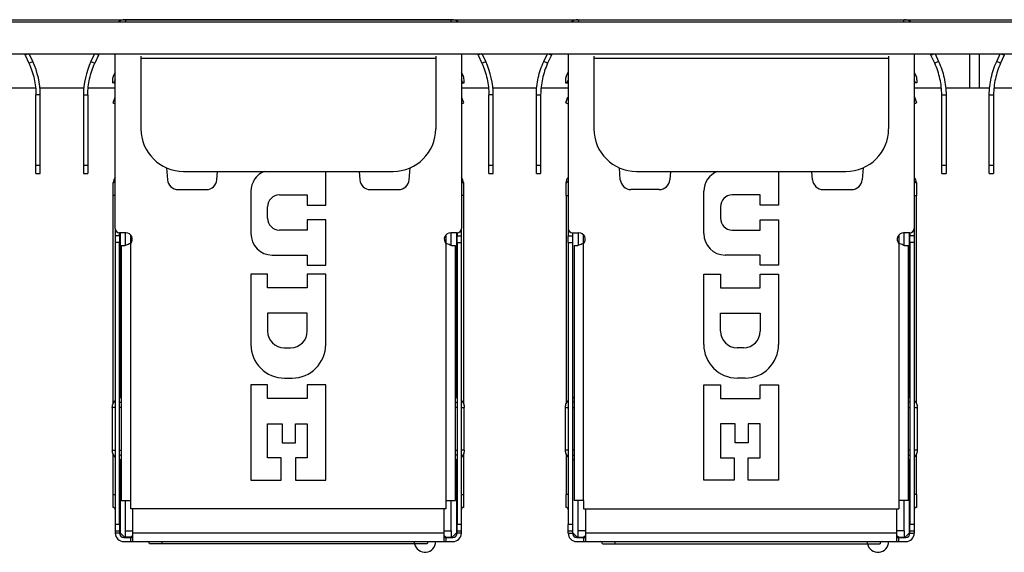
# Model space of a CAD drawing. Header units: millimetres. Extents: x 0 to 3905, y -1166 to 1110.
# Tile 41 of 155: x 1694 to 1741, y -517 to -492. Entities that reach past the tile are written whole.
import ezdxf

# ---------------------------------------------------------------- set-up
doc = ezdxf.new("R2010")
doc.units = ezdxf.units.MM
doc.header["$LTSCALE"] = 65.395
for name, color, linetype in [('4451_DXF_CONTINUOUS_LINE', 7, 'CONTINUOUS'), ('DE-11-055623DXF_CONTINUOUS_LINE', 7, 'CONTINUOUS'), ('DE-13-001392DXF_CONTINUOUS_LINE', 7, 'CONTINUOUS'), ('PCB-MV-23383DXF_CONTINUOUS_LINE', 7, 'CONTINUOUS'), ('RH2-P110_RH2DXF_CONTINUOUS_LINE', 7, 'CONTINUOUS'), ('RH2-S120_3_2DXF_CONTINUOUS_LINE', 7, 'CONTINUOUS'), ('RH2-S120__DXF_CONTINUOUS_LINE', 7, 'CONTINUOUS'), ('RH2-ZZ-0006_DXF_CONTINUOUS_LINE', 7, 'CONTINUOUS'), ('RH2-ZZ-0022_DXF_CONTINUOUS_LINE', 7, 'CONTINUOUS'), ('RUH-S110__W_DXF_CONTINUOUS_LINE', 7, 'CONTINUOUS'), ('RUH-S110_RH2DXF_CONTINUOUS_LINE', 7, 'CONTINUOUS'), ('SUBMODEL_DXF_CONTINUOUS_LINE', 7, 'CONTINUOUS')]:
    doc.layers.add(name, color=color, linetype=linetype)

msp = doc.modelspace()

# ---------------------------------------------------------------- linework, layer by layer
at = {"layer": '4451_DXF_CONTINUOUS_LINE'}
msp.add_arc((1734.588, -516.831), 0.5, 191.5387, 0, dxfattribs=at)
at = {"layer": 'DE-11-055623DXF_CONTINUOUS_LINE'}
for p, q in [((1630.979, -492.511), (1841.801, -492.511)), ((1630.979, -494.011), (1841.801, -494.011)), ((1700.089, -494.121), (1700.089, -494.211)), ((1700.089, -494.211), (1700.089, -497.511)), ((1700.089, -494.211), (1713.889, -494.211)), ((1713.889, -494.121), (1713.889, -494.211)), ((1713.889, -494.211), (1713.889, -497.511)), ((1721.289, -494.121), (1721.289, -494.211)), ((1721.289, -494.211), (1721.289, -497.511)), ((1721.289, -494.211), (1735.089, -494.211)), ((1735.089, -494.121), (1735.089, -494.211)), ((1735.089, -494.211), (1735.089, -497.511)), ((1702.089, -499.511), (1711.889, -499.511)), ((1723.289, -499.511), (1733.089, -499.511))]:
    msp.add_line(p, q, dxfattribs=at)
for centre, start, end in [((1702.089, -497.511), 180, 270), ((1711.889, -497.511), 270, 0), ((1723.289, -497.511), 180, 270), ((1733.089, -497.511), 270, 0)]:
    msp.add_arc(centre, 2, start, end, dxfattribs=at)
at = {"layer": 'DE-13-001392DXF_CONTINUOUS_LINE'}
for p, q in [((1693.438, -492.411), (1699.338, -492.411)), ((1714.638, -492.411), (1720.538, -492.411)), ((1735.838, -492.411), (1741.738, -492.411)), ((1738.887, -495.611), (1738.887, -494.011)), ((1739.345, -495.611), (1739.345, -494.011))]:
    msp.add_line(p, q, dxfattribs=at)
at = {"layer": 'PCB-MV-23383DXF_CONTINUOUS_LINE'}
for p, q in [((1695.16, -495.611), (1693.888, -495.611)), ((1697.415, -495.611), (1695.361, -495.611)), ((1698.888, -495.611), (1697.616, -495.611)), ((1716.36, -495.611), (1715.088, -495.611)), ((1718.615, -495.611), (1716.561, -495.611)), ((1720.088, -495.611), (1718.816, -495.611)), ((1737.56, -495.611), (1736.288, -495.611)), ((1739.815, -495.611), (1737.761, -495.611)), ((1741.288, -495.611), (1740.016, -495.611))]:
    msp.add_line(p, q, dxfattribs=at)
at = {"layer": 'RH2-P110_RH2DXF_CONTINUOUS_LINE'}
for p, q in [((1699.113, -502.381), (1699.113, -510.11)), ((1699.363, -502.972), (1699.363, -502.381)), ((1699.613, -502.879), (1699.613, -502.483)), ((1714.363, -502.483), (1714.363, -502.879)), ((1714.613, -502.972), (1714.613, -502.381)), ((1714.863, -502.381), (1714.863, -510.11)), ((1720.313, -510.11), (1720.313, -502.381)), ((1720.563, -502.381), (1720.563, -502.972)), ((1720.813, -502.879), (1720.813, -502.482)), ((1735.563, -502.482), (1735.563, -502.879)), ((1735.813, -502.972), (1735.813, -502.381)), ((1736.063, -510.11), (1736.063, -502.381)), ((1699.113, -513.311), (1699.088, -513.311)), ((1699.113, -512.991), (1699.113, -516.426)), ((1714.863, -512.991), (1714.863, -516.426)), ((1714.888, -513.311), (1714.863, -513.311)), ((1720.313, -513.311), (1720.288, -513.311)), ((1720.313, -516.426), (1720.313, -512.991)), ((1736.063, -516.426), (1736.063, -512.991)), ((1736.063, -513.311), (1736.088, -513.311)), ((1699.113, -515.111), (1699.088, -515.111)), ((1699.363, -516.326), (1699.363, -514.901)), ((1714.613, -516.326), (1714.613, -514.901)), ((1714.863, -515.111), (1714.888, -515.111)), ((1720.313, -515.111), (1720.288, -515.111)), ((1720.563, -516.326), (1720.563, -514.901)), ((1735.813, -516.326), (1735.813, -514.901)), ((1736.063, -515.111), (1736.088, -515.111)), ((1699.313, -516.626), (1699.113, -516.426)), ((1699.363, -516.626), (1699.313, -516.626)), ((1699.363, -516.626), (1699.363, -516.326)), ((1699.363, -516.326), (1699.713, -516.326)), ((1699.713, -516.626), (1699.363, -516.626)), ((1699.713, -516.526), (1699.613, -516.626)), ((1714.263, -516.326), (1714.613, -516.326)), ((1714.363, -516.626), (1714.263, -516.526)), ((1714.263, -516.626), (1714.363, -516.626)), ((1714.363, -516.626), (1714.663, -516.626)), ((1714.613, -516.326), (1714.613, -516.626)), ((1714.663, -516.626), (1714.863, -516.426)), ((1720.313, -516.426), (1720.513, -516.626)), ((1720.513, -516.626), (1720.563, -516.626)), ((1720.563, -516.626), (1720.563, -516.326)), ((1720.913, -516.326), (1720.563, -516.326)), ((1720.563, -516.626), (1720.913, -516.626)), ((1720.813, -516.626), (1720.913, -516.526)), ((1735.813, -516.326), (1735.463, -516.326)), ((1735.463, -516.526), (1735.563, -516.626)), ((1735.463, -516.626), (1735.563, -516.626)), ((1735.563, -516.626), (1735.863, -516.626)), ((1735.813, -516.326), (1735.813, -516.626)), ((1735.863, -516.626), (1736.063, -516.426))]:
    msp.add_line(p, q, dxfattribs=at)
at = {"layer": 'RH2-S120_3_2DXF_CONTINUOUS_LINE'}
for p, q in [((1718.947, -494.368), (1719.114, -494.011)), ((1719.304, -494.077), (1719.128, -494.452)), ((1719.162, -494.011), (1719.304, -494.077)), ((1737.072, -494.077), (1737.214, -494.011)), ((1737.248, -494.452), (1737.072, -494.077)), ((1737.262, -494.011), (1737.429, -494.368)), ((1740.147, -494.368), (1740.314, -494.011)), ((1740.504, -494.077), (1740.328, -494.452)), ((1740.362, -494.011), (1740.504, -494.077)), ((1719.128, -494.452), (1718.947, -494.368)), ((1737.429, -494.368), (1737.248, -494.452)), ((1740.328, -494.452), (1740.147, -494.368)), ((1720.01, -495.019), (1720.088, -494.863)), ((1736.288, -494.863), (1736.366, -495.019)), ((1719.963, -495.218), (1719.963, -495.361)), ((1720.088, -495.229), (1720.023, -495.361)), ((1720.023, -495.361), (1720.088, -495.361)), ((1736.354, -495.361), (1736.288, -495.229)), ((1736.355, -495.361), (1736.288, -495.361)), ((1736.413, -495.218), (1736.413, -495.361)), ((1718.6, -499.232), (1718.6, -495.932)), ((1718.6, -495.932), (1718.8, -495.932)), ((1718.8, -495.932), (1718.8, -499.232)), ((1737.576, -499.232), (1737.576, -495.932)), ((1737.576, -495.932), (1737.776, -495.932)), ((1737.776, -495.932), (1737.776, -499.232)), ((1739.8, -499.232), (1739.8, -495.932)), ((1739.8, -495.932), (1740, -495.932)), ((1740, -495.932), (1740, -499.232)), ((1718.6, -499.614), (1718.6, -499.232)), ((1718.8, -499.232), (1718.6, -499.232)), ((1718.8, -499.232), (1718.8, -499.614)), ((1737.576, -499.614), (1737.576, -499.232)), ((1737.776, -499.232), (1737.576, -499.232)), ((1737.776, -499.232), (1737.776, -499.614)), ((1739.8, -499.614), (1739.8, -499.232)), ((1740, -499.232), (1739.8, -499.232)), ((1740, -499.232), (1740, -499.614)), ((1718.6, -499.614), (1718.8, -499.614)), ((1719.988, -500.631), (1719.988, -500.031)), ((1736.388, -500.031), (1736.388, -500.631)), ((1737.576, -499.614), (1737.776, -499.614)), ((1739.8, -499.614), (1740, -499.614)), ((1719.988, -500.631), (1719.988, -510.37)), ((1719.988, -500.631), (1720.088, -500.631)), ((1736.288, -500.631), (1736.388, -500.631)), ((1736.388, -510.369), (1736.388, -500.631)), ((1720.088, -502.181), (1720.088, -502.531)), ((1736.288, -502.181), (1736.288, -502.531)), ((1720.088, -502.831), (1720.088, -502.531)), ((1720.088, -502.531), (1720.288, -502.531)), ((1720.088, -502.831), (1720.088, -516.031)), ((1720.088, -502.831), (1720.288, -502.831)), ((1720.288, -502.381), (1720.288, -502.531)), ((1720.288, -502.531), (1720.288, -502.831)), ((1720.288, -502.831), (1720.288, -516.031)), ((1736.088, -502.381), (1736.088, -502.531)), ((1736.088, -502.831), (1736.088, -502.531)), ((1736.288, -502.531), (1736.088, -502.531)), ((1736.088, -502.831), (1736.088, -516.031)), ((1736.288, -502.831), (1736.088, -502.831)), ((1736.288, -502.531), (1736.288, -502.831)), ((1736.288, -502.831), (1736.288, -516.031)), ((1719.988, -512.731), (1719.988, -514.631)), ((1736.388, -514.631), (1736.388, -512.731)), ((1719.988, -515.23), (1719.988, -514.631)), ((1720.088, -514.631), (1719.988, -514.631)), ((1736.388, -514.631), (1736.288, -514.631)), ((1736.388, -514.631), (1736.388, -515.23)), ((1720.913, -516.831), (1720.913, -515.301)), ((1735.463, -515.301), (1735.463, -516.831)), ((1720.088, -516.431), (1720.088, -516.031)), ((1720.288, -516.031), (1720.088, -516.031)), ((1720.288, -516.031), (1720.288, -516.431)), ((1736.088, -516.431), (1736.088, -516.031)), ((1736.288, -516.031), (1736.088, -516.031)), ((1736.288, -516.031), (1736.288, -516.431)), ((1720.088, -516.331), (1720.288, -516.331)), ((1720.088, -516.431), (1720.288, -516.431)), ((1720.488, -516.631), (1720.913, -516.631)), ((1720.813, -516.631), (1720.813, -516.831)), ((1735.463, -516.431), (1720.913, -516.431)), ((1735.463, -516.631), (1735.888, -516.631)), ((1735.563, -516.831), (1735.563, -516.631)), ((1736.088, -516.331), (1736.288, -516.331)), ((1736.088, -516.431), (1736.288, -516.431)), ((1720.488, -516.831), (1735.888, -516.831)), ((1721.688, -516.931), (1734.688, -516.931)), ((1722.288, -516.931), (1722.288, -516.831)), ((1734.088, -516.831), (1734.088, -516.931))]:
    msp.add_line(p, q, dxfattribs=at)
for centre, radius, start, end in [((1720.663, -494.711), 1.5, 152.1627, 155), ((1735.713, -494.711), 1.5, 25, 27.8375), ((1720.408, -495.218), 0.445, 153.4351, 180), ((1735.968, -495.218), 0.445, 0, 26.5652), ((1720.398, -500.054), 0.41, 139.6324, 176.765), ((1719.988, -499.931), 0.1, 270, 0), ((1736.388, -499.931), 0.1, 180, 270), ((1735.978, -500.054), 0.41, 3.247, 40.3676), ((1719.988, -515.331), 0.1, 0, 90), ((1736.388, -515.331), 0.1, 90, 180), ((1720.488, -516.431), 0.4, 180, 270), ((1720.488, -516.431), 0.2, 180, 270), ((1735.888, -516.431), 0.4, 270, 0), ((1735.888, -516.431), 0.2, 270, 0), ((1721.588, -516.931), 0.1, 0, 90), ((1734.788, -516.931), 0.1, 90, 180)]:
    msp.add_arc(centre, radius, start, end, dxfattribs=at)
for points, knots in [([(1718.6, -495.932), (1718.601, -495.663), (1718.66, -495.125), (1718.834, -494.611), (1718.947, -494.368)], [0, 0, 0, 0, 0.5, 1, 1, 1, 1]), ([(1719.128, -494.452), (1719.021, -494.683), (1718.857, -495.168), (1718.801, -495.678), (1718.8, -495.932)], [0, 0, 0, 0, 0.5, 1, 1, 1, 1]), ([(1737.576, -495.932), (1737.575, -495.678), (1737.519, -495.168), (1737.355, -494.683), (1737.248, -494.452)], [0, 0, 0, 0, 0.5, 1, 1, 1, 1]), ([(1737.429, -494.368), (1737.542, -494.611), (1737.716, -495.125), (1737.775, -495.663), (1737.776, -495.932)], [0, 0, 0, 0, 0.5, 1, 1, 1, 1]), ([(1739.8, -495.932), (1739.801, -495.663), (1739.86, -495.125), (1740.034, -494.611), (1740.147, -494.368)], [0, 0, 0, 0, 0.5, 1, 1, 1, 1]), ([(1740.328, -494.452), (1740.221, -494.683), (1740.057, -495.168), (1740.001, -495.678), (1740, -495.932)], [0, 0, 0, 0, 0.5, 1, 1, 1, 1]), ([(1719.963, -495.361), (1719.968, -495.36), (1719.988, -495.36), (1720.008, -495.36), (1720.023, -495.36)], [0, 0, 0, 0, 0.235393, 1, 1, 1, 1]), ([(1736.413, -495.361), (1736.409, -495.36), (1736.389, -495.36), (1736.369, -495.36), (1736.354, -495.36)], [0, 0, 0, 0, 0.235394, 1, 1, 1, 1])]:
    msp.add_open_spline(points, degree=3, knots=knots, dxfattribs=at)
at = {"layer": 'RH2-S120__DXF_CONTINUOUS_LINE'}
for p, q in [((1694.814, -494.011), (1694.672, -494.077)), ((1694.672, -494.077), (1694.848, -494.452)), ((1695.029, -494.368), (1694.862, -494.011)), ((1697.914, -494.011), (1697.747, -494.368)), ((1698.104, -494.077), (1697.928, -494.452)), ((1698.104, -494.077), (1697.962, -494.011)), ((1716.014, -494.011), (1715.872, -494.077)), ((1715.872, -494.077), (1716.048, -494.452)), ((1716.229, -494.368), (1716.062, -494.011)), ((1694.848, -494.452), (1695.029, -494.368)), ((1697.747, -494.368), (1697.928, -494.452)), ((1716.048, -494.452), (1716.229, -494.368)), ((1698.888, -494.863), (1698.81, -495.019)), ((1715.166, -495.019), (1715.088, -494.863)), ((1698.763, -495.218), (1698.763, -495.361)), ((1698.888, -495.228), (1698.822, -495.361)), ((1698.822, -495.361), (1698.888, -495.361)), ((1715.155, -495.361), (1715.088, -495.228)), ((1715.088, -495.361), (1715.155, -495.361)), ((1715.155, -495.36), (1715.213, -495.361)), ((1715.213, -495.361), (1715.213, -495.218)), ((1695.176, -499.232), (1695.176, -495.932)), ((1695.376, -495.932), (1695.176, -495.932)), ((1695.376, -499.232), (1695.376, -495.932)), ((1697.4, -495.932), (1697.4, -499.232)), ((1697.4, -495.932), (1697.6, -495.932)), ((1697.6, -495.932), (1697.6, -499.232)), ((1716.376, -499.232), (1716.376, -495.932)), ((1716.576, -495.932), (1716.376, -495.932)), ((1716.576, -499.232), (1716.576, -495.932)), ((1695.176, -499.614), (1695.176, -499.232)), ((1695.376, -499.232), (1695.176, -499.232)), ((1695.376, -499.614), (1695.376, -499.232)), ((1697.4, -499.232), (1697.4, -499.614)), ((1697.6, -499.232), (1697.4, -499.232)), ((1697.6, -499.232), (1697.6, -499.614)), ((1716.376, -499.614), (1716.376, -499.232)), ((1716.576, -499.232), (1716.376, -499.232)), ((1716.576, -499.614), (1716.576, -499.232)), ((1695.176, -499.614), (1695.376, -499.614)), ((1697.4, -499.614), (1697.6, -499.614)), ((1698.788, -500.631), (1698.788, -500.031)), ((1715.188, -500.031), (1715.188, -500.631)), ((1716.376, -499.614), (1716.576, -499.614)), ((1698.788, -510.37), (1698.788, -500.631)), ((1698.888, -500.631), (1698.788, -500.631)), ((1715.188, -500.631), (1715.088, -500.631)), ((1715.188, -500.631), (1715.188, -510.37)), ((1698.888, -502.181), (1698.888, -502.531)), ((1715.088, -502.531), (1715.088, -502.181)), ((1698.888, -502.531), (1698.888, -502.831)), ((1699.088, -502.531), (1698.888, -502.531)), ((1698.888, -502.831), (1698.888, -516.031)), ((1699.088, -502.831), (1698.888, -502.831)), ((1699.088, -502.531), (1699.088, -502.381)), ((1699.088, -502.531), (1699.088, -502.831)), ((1699.088, -516.031), (1699.088, -502.831)), ((1714.888, -502.381), (1714.888, -502.531)), ((1714.888, -502.831), (1714.888, -502.531)), ((1714.888, -502.531), (1715.088, -502.531)), ((1714.888, -502.831), (1714.888, -516.031)), ((1714.888, -502.831), (1715.088, -502.831)), ((1715.088, -502.831), (1715.088, -502.531)), ((1715.088, -516.031), (1715.088, -502.831)), ((1698.788, -514.631), (1698.788, -512.731)), ((1715.188, -512.732), (1715.188, -514.631)), ((1698.788, -515.231), (1698.788, -514.631)), ((1698.788, -514.631), (1698.888, -514.631)), ((1715.088, -514.631), (1715.188, -514.631)), ((1715.188, -514.631), (1715.188, -515.231)), ((1699.713, -516.831), (1699.713, -515.301)), ((1714.263, -515.301), (1714.263, -516.831)), ((1698.888, -516.031), (1698.888, -516.431)), ((1699.088, -516.031), (1698.888, -516.031)), ((1699.088, -516.031), (1699.088, -516.431)), ((1714.888, -516.431), (1714.888, -516.031)), ((1715.088, -516.031), (1714.888, -516.031)), ((1715.088, -516.431), (1715.088, -516.031)), ((1698.888, -516.331), (1699.088, -516.331)), ((1699.088, -516.431), (1698.888, -516.431)), ((1699.288, -516.631), (1699.713, -516.631)), ((1699.613, -516.831), (1699.613, -516.631)), ((1714.263, -516.431), (1699.713, -516.431)), ((1714.263, -516.631), (1714.688, -516.631)), ((1714.363, -516.631), (1714.363, -516.831)), ((1714.888, -516.331), (1715.088, -516.331)), ((1715.088, -516.431), (1714.888, -516.431)), ((1699.288, -516.831), (1714.688, -516.831)), ((1713.488, -516.931), (1700.488, -516.931)), ((1701.088, -516.931), (1701.088, -516.831)), ((1712.888, -516.931), (1712.888, -516.831))]:
    msp.add_line(p, q, dxfattribs=at)
for centre, radius, start, end in [((1693.313, -494.711), 1.5, 25, 27.8374), ((1693.329, -494.703), 1.483, 25.0035, 27.8587), ((1699.463, -494.711), 1.5, 152.1626, 155), ((1699.447, -494.703), 1.483, 152.1411, 154.9963), ((1714.513, -494.711), 1.5, 25, 27.8374), ((1714.529, -494.703), 1.483, 25.0035, 27.8587), ((1691.676, -495.932), 3.7, 0, 25), ((1701.1, -495.932), 3.7, 155, 180), ((1712.876, -495.932), 3.7, 0, 25), ((1699.208, -495.218), 0.445, 153.4351, 180), ((1698.825, -500.563), 5.203, 90.0387, 90.684), ((1714.768, -495.218), 0.445, 0, 26.5652), ((1699.198, -500.054), 0.41, 139.6324, 176.7586), ((1698.788, -499.931), 0.1, 270, 0), ((1715.188, -499.931), 0.1, 180, 270), ((1714.778, -500.054), 0.41, 3.2318, 40.3676), ((1698.788, -515.331), 0.1, 0, 90), ((1715.188, -515.331), 0.1, 90, 180), ((1699.288, -516.431), 0.4, 180, 270), ((1699.288, -516.431), 0.2, 180, 270), ((1714.688, -516.431), 0.4, 270, 0), ((1714.688, -516.431), 0.2, 270, 0), ((1700.388, -516.931), 0.1, 0, 90), ((1713.588, -516.931), 0.1, 135, 180)]:
    msp.add_arc(centre, radius, start, end, dxfattribs=at)
for points in [[(1694.848, -494.452), (1694.955, -494.683), (1695.119, -495.168), (1695.175, -495.678), (1695.176, -495.932)], [(1697.6, -495.932), (1697.601, -495.678), (1697.657, -495.168), (1697.821, -494.683), (1697.928, -494.452)], [(1716.048, -494.452), (1716.155, -494.683), (1716.319, -495.168), (1716.375, -495.678), (1716.376, -495.932)]]:
    msp.add_open_spline(points, degree=3, knots=[0, 0, 0, 0, 0.5, 1, 1, 1, 1], dxfattribs=at)
at = {"layer": 'RH2-ZZ-0006_DXF_CONTINUOUS_LINE'}
msp.add_line((1698.588, -492.411), (1715.388, -492.411), dxfattribs=at)
at = {"layer": 'RH2-ZZ-0022_DXF_CONTINUOUS_LINE'}
msp.add_line((1719.788, -492.411), (1736.588, -492.411), dxfattribs=at)
at = {"layer": 'RUH-S110__W_DXF_CONTINUOUS_LINE'}
for p, q in [((1720.538, -492.411), (1735.838, -492.411)), ((1720.588, -492.511), (1720.588, -492.411)), ((1735.788, -492.411), (1735.788, -492.511)), ((1720.088, -494.011), (1720.088, -502.181)), ((1736.288, -494.011), (1736.288, -502.181)), ((1719.975, -496.307), (1720.061, -496.072)), ((1719.975, -496.307), (1720.088, -496.348)), ((1720.061, -496.072), (1720.076, -496.029)), ((1720.088, -496.082), (1720.061, -496.072)), ((1736.316, -496.072), (1736.288, -496.082)), ((1736.288, -496.348), (1736.401, -496.307)), ((1736.316, -496.072), (1736.3, -496.029)), ((1736.316, -496.072), (1736.401, -496.307)), ((1722.529, -499.898), (1722.487, -499.342)), ((1724.877, -499.511), (1724.848, -499.898)), ((1729.938, -499.511), (1729.938, -501.091)), ((1731.529, -499.898), (1731.5, -499.511)), ((1733.89, -499.342), (1733.848, -499.898)), ((1724.349, -500.361), (1723.028, -500.361)), ((1726.438, -502.421), (1726.438, -500.441)), ((1732.028, -500.361), (1733.349, -500.361)), ((1729.078, -500.611), (1727.768, -500.611)), ((1729.078, -501.091), (1729.078, -500.611)), ((1727.218, -501.161), (1727.218, -501.701)), ((1729.938, -501.091), (1729.078, -501.091)), ((1729.078, -502.251), (1729.078, -501.771)), ((1729.078, -501.771), (1729.938, -501.771)), ((1729.938, -501.771), (1729.938, -503.901)), ((1727.768, -502.251), (1729.078, -502.251)), ((1720.288, -502.381), (1720.588, -502.381)), ((1736.088, -502.381), (1735.788, -502.381)), ((1720.363, -502.981), (1720.363, -514.901)), ((1720.363, -502.981), (1720.544, -502.981)), ((1720.813, -514.901), (1720.813, -502.879)), ((1735.563, -502.879), (1735.563, -514.901)), ((1735.833, -502.981), (1736.013, -502.981)), ((1736.013, -514.901), (1736.013, -502.981)), ((1729.078, -503.421), (1727.438, -503.421)), ((1729.078, -503.901), (1729.078, -503.421)), ((1729.938, -503.901), (1729.078, -503.901)), ((1726.438, -507.611), (1726.438, -504.321)), ((1726.438, -504.321), (1727.218, -504.321)), ((1727.218, -504.321), (1727.218, -504.961)), ((1729.078, -504.961), (1729.078, -504.321)), ((1729.078, -504.321), (1729.938, -504.321)), ((1729.938, -504.321), (1729.938, -507.611)), ((1727.218, -504.961), (1729.078, -504.961)), ((1727.218, -506.981), (1727.218, -506.141)), ((1727.218, -506.141), (1729.078, -506.141)), ((1729.078, -506.141), (1729.078, -506.981)), ((1728.298, -507.761), (1727.998, -507.761)), ((1728.368, -509.181), (1728.008, -509.181)), ((1726.438, -513.961), (1726.438, -509.501)), ((1726.438, -509.501), (1727.218, -509.501)), ((1727.218, -509.501), (1727.218, -510.141)), ((1729.078, -510.141), (1729.078, -509.501)), ((1729.078, -509.501), (1729.938, -509.501)), ((1729.938, -509.501), (1729.938, -513.961)), ((1727.218, -510.141), (1729.078, -510.141)), ((1719.95, -510.551), (1719.95, -512.551)), ((1719.95, -510.551), (1720.088, -510.551)), ((1720.288, -510.551), (1720.363, -510.551)), ((1736.013, -510.551), (1736.088, -510.551)), ((1736.288, -510.551), (1736.427, -510.551)), ((1736.427, -510.551), (1736.427, -512.551)), ((1727.218, -511.321), (1727.218, -512.916)), ((1727.898, -511.321), (1727.218, -511.321)), ((1727.898, -512.201), (1727.898, -511.321)), ((1728.518, -511.321), (1728.518, -512.201)), ((1729.078, -511.321), (1728.518, -511.321)), ((1729.078, -512.916), (1729.078, -511.321)), ((1728.518, -512.201), (1727.898, -512.201)), ((1720.088, -512.551), (1719.95, -512.551)), ((1720.363, -512.551), (1720.288, -512.551)), ((1727.218, -512.916), (1727.858, -512.916)), ((1727.858, -512.916), (1727.858, -513.961)), ((1728.518, -513.961), (1728.518, -512.916)), ((1728.518, -512.916), (1729.078, -512.916)), ((1736.088, -512.551), (1736.013, -512.551)), ((1736.427, -512.551), (1736.288, -512.551)), ((1727.858, -513.961), (1726.438, -513.961)), ((1729.938, -513.961), (1728.518, -513.961)), ((1720.813, -514.901), (1720.363, -514.901)), ((1720.813, -514.901), (1720.813, -515.301)), ((1735.563, -514.901), (1735.563, -515.301)), ((1736.013, -514.901), (1735.563, -514.901)), ((1720.813, -515.301), (1735.563, -515.301))]:
    msp.add_line(p, q, dxfattribs=at)
for centre, radius, start, end in [((1720.538, -492.861), 0.45, 90, 128.8256), ((1735.838, -492.861), 0.45, 51.1745, 90), ((1736.488, -495.961), 0.2, 180, 200), ((1727.438, -500.441), 1, 111.554, 180), ((1723.028, -499.861), 0.5, 184.2857, 270), ((1724.349, -499.861), 0.5, 270, 355.7143), ((1732.028, -499.861), 0.5, 184.2857, 270), ((1733.349, -499.861), 0.5, 270, 355.7143), ((1727.768, -501.161), 0.55, 90, 180), ((1727.768, -501.701), 0.55, 180, 270), ((1720.288, -502.181), 0.2, 180, 270), ((1736.088, -502.181), 0.2, 270, 0), ((1720.588, -502.681), 0.3, 318.5904, 90), ((1727.438, -502.421), 1, 180, 270), ((1735.788, -502.681), 0.3, 90, 221.4096), ((1727.998, -506.981), 0.78, 180, 270), ((1728.298, -506.981), 0.78, 270, 0), ((1728.008, -507.611), 1.57, 180, 270), ((1728.368, -507.611), 1.57, 270, 0), ((1720.406, -510.563), 0.462, 95.2559, 104.7069), ((1735.971, -510.563), 0.462, 75.2731, 84.7433), ((1720.405, -510.592), 0.292, 98.1959, 113.5862), ((1735.972, -510.592), 0.292, 66.3861, 81.8062), ((1720.405, -512.509), 0.292, 246.4157, 261.7991), ((1735.972, -512.509), 0.292, 278.1985, 293.613), ((1720.406, -512.538), 0.462, 255.2863, 264.7426), ((1735.971, -512.538), 0.462, 275.2585, 284.7339)]:
    msp.add_arc(centre, radius, start, end, dxfattribs=at)
for points, knots in [([(1720.813, -502.879), (1720.789, -502.887), (1720.699, -502.919), (1720.608, -502.952), (1720.544, -502.981)], [0, 0, 0, 0, 0.264822, 1, 1, 1, 1]), ([(1735.833, -502.981), (1735.813, -502.972), (1735.724, -502.935), (1735.633, -502.903), (1735.563, -502.879)], [0, 0, 0, 0, 0.229883, 1, 1, 1, 1]), ([(1720.088, -510.227), (1720.045, -510.269), (1719.974, -510.37), (1719.95, -510.491), (1719.95, -510.551)], [0, 0, 0, 0, 0.498753, 1, 1, 1, 1]), ([(1736.289, -510.228), (1736.332, -510.269), (1736.402, -510.37), (1736.427, -510.491), (1736.427, -510.551)], [0, 0, 0, 0, 0.4989, 1, 1, 1, 1]), ([(1719.95, -512.551), (1719.95, -512.611), (1719.974, -512.731), (1720.045, -512.832), (1720.088, -512.874)], [0, 0, 0, 0, 0.501145, 1, 1, 1, 1]), ([(1736.427, -512.551), (1736.427, -512.61), (1736.402, -512.731), (1736.332, -512.832), (1736.289, -512.873)], [0, 0, 0, 0, 0.501063, 1, 1, 1, 1])]:
    msp.add_open_spline(points, degree=3, knots=knots, dxfattribs=at)
at = {"layer": 'RUH-S110_RH2DXF_CONTINUOUS_LINE'}
for p, q in [((1714.638, -492.411), (1699.338, -492.411)), ((1699.388, -492.511), (1699.388, -492.411)), ((1714.588, -492.411), (1714.588, -492.511)), ((1698.888, -502.181), (1698.888, -494.011)), ((1715.088, -494.011), (1715.088, -502.181)), ((1698.861, -496.072), (1698.775, -496.307)), ((1698.775, -496.307), (1698.888, -496.348)), ((1698.861, -496.072), (1698.876, -496.029)), ((1698.888, -496.082), (1698.861, -496.072)), ((1715.116, -496.072), (1715.088, -496.082)), ((1715.088, -496.348), (1715.201, -496.307)), ((1715.1, -496.029), (1715.116, -496.072)), ((1715.201, -496.307), (1715.116, -496.072)), ((1701.287, -499.342), (1701.329, -499.898)), ((1703.648, -499.898), (1703.677, -499.511)), ((1708.738, -501.091), (1708.738, -499.511)), ((1710.3, -499.511), (1710.329, -499.898)), ((1712.648, -499.898), (1712.69, -499.342)), ((1701.828, -500.361), (1703.149, -500.361)), ((1705.238, -500.441), (1705.238, -502.421)), ((1710.828, -500.361), (1712.149, -500.361)), ((1706.568, -500.611), (1707.878, -500.611)), ((1707.878, -500.611), (1707.878, -501.091)), ((1706.018, -501.701), (1706.018, -501.161)), ((1707.878, -501.091), (1708.738, -501.091)), ((1707.878, -501.771), (1707.878, -502.251)), ((1708.738, -501.771), (1707.878, -501.771)), ((1708.738, -503.901), (1708.738, -501.771)), ((1707.878, -502.251), (1706.568, -502.251)), ((1699.388, -502.381), (1699.088, -502.381)), ((1714.888, -502.381), (1714.588, -502.381)), ((1699.163, -502.981), (1699.163, -514.901)), ((1699.163, -502.981), (1699.344, -502.981)), ((1699.613, -514.901), (1699.613, -502.879)), ((1714.363, -502.879), (1714.363, -514.901)), ((1714.633, -502.981), (1714.813, -502.981)), ((1714.813, -514.901), (1714.813, -502.981)), ((1706.238, -503.421), (1707.878, -503.421)), ((1707.878, -503.421), (1707.878, -503.901)), ((1707.878, -503.901), (1708.738, -503.901)), ((1705.238, -504.321), (1705.238, -507.611)), ((1706.018, -504.321), (1705.238, -504.321)), ((1706.018, -504.961), (1706.018, -504.321)), ((1707.878, -504.321), (1707.878, -504.961)), ((1708.738, -504.321), (1707.878, -504.321)), ((1708.738, -507.611), (1708.738, -504.321)), ((1707.878, -504.961), (1706.018, -504.961)), ((1706.018, -506.141), (1706.018, -506.981)), ((1707.878, -506.141), (1706.018, -506.141)), ((1707.878, -506.981), (1707.878, -506.141)), ((1706.798, -507.761), (1707.098, -507.761)), ((1706.808, -509.181), (1707.168, -509.181)), ((1705.238, -509.501), (1705.238, -513.961)), ((1706.018, -509.501), (1705.238, -509.501)), ((1706.018, -510.141), (1706.018, -509.501)), ((1707.878, -509.501), (1707.878, -510.141)), ((1708.738, -509.501), (1707.878, -509.501)), ((1708.738, -513.961), (1708.738, -509.501)), ((1707.878, -510.141), (1706.018, -510.141)), ((1698.75, -510.551), (1698.75, -512.551)), ((1698.888, -510.551), (1698.75, -510.551)), ((1699.163, -510.551), (1699.088, -510.551)), ((1714.888, -510.551), (1714.813, -510.551)), ((1715.088, -510.551), (1715.227, -510.551)), ((1715.227, -512.551), (1715.227, -510.551)), ((1706.018, -512.916), (1706.018, -511.321)), ((1706.018, -511.321), (1706.698, -511.321)), ((1706.698, -511.321), (1706.698, -512.201)), ((1707.318, -512.201), (1707.318, -511.321)), ((1707.318, -511.321), (1707.878, -511.321)), ((1707.878, -511.321), (1707.878, -512.916)), ((1706.698, -512.201), (1707.318, -512.201)), ((1698.75, -512.551), (1698.888, -512.551)), ((1699.088, -512.551), (1699.163, -512.551)), ((1706.658, -512.916), (1706.018, -512.916)), ((1706.658, -513.961), (1706.658, -512.916)), ((1707.318, -512.916), (1707.318, -513.961)), ((1707.878, -512.916), (1707.318, -512.916)), ((1714.813, -512.551), (1714.888, -512.551)), ((1715.227, -512.551), (1715.088, -512.551)), ((1705.238, -513.961), (1706.658, -513.961)), ((1707.318, -513.961), (1708.738, -513.961)), ((1699.163, -514.901), (1699.613, -514.901)), ((1699.613, -515.301), (1699.613, -514.901)), ((1714.363, -514.901), (1714.363, -515.301)), ((1714.363, -514.901), (1714.813, -514.901)), ((1714.363, -515.301), (1699.613, -515.301))]:
    msp.add_line(p, q, dxfattribs=at)
for centre, radius, start, end in [((1699.338, -492.861), 0.45, 90, 128.8334), ((1714.638, -492.861), 0.45, 51.1644, 90), ((1698.688, -495.961), 0.2, 340, 0), ((1706.238, -500.441), 1, 111.4363, 180), ((1701.828, -499.861), 0.5, 184.2965, 270), ((1703.149, -499.861), 0.5, 270, 355.7035), ((1710.828, -499.861), 0.5, 184.2965, 270), ((1712.149, -499.861), 0.5, 270, 355.7035), ((1706.568, -501.161), 0.55, 90, 180), ((1706.568, -501.701), 0.55, 180, 270), ((1699.088, -502.181), 0.2, 180, 270), ((1714.888, -502.181), 0.2, 270, 0), ((1699.388, -502.681), 0.3, 318.5904, 90), ((1706.238, -502.421), 1, 180, 270), ((1714.588, -502.681), 0.3, 90, 221.4096), ((1706.798, -506.981), 0.78, 180, 270), ((1707.098, -506.981), 0.78, 270, 0), ((1706.808, -507.611), 1.57, 180, 270), ((1707.168, -507.611), 1.57, 270, 0), ((1699.205, -510.556), 0.456, 95.298, 104.88), ((1714.771, -510.556), 0.456, 75.1008, 84.7018), ((1699.205, -512.545), 0.456, 255.1178, 264.702), ((1714.771, -512.545), 0.456, 275.2982, 284.8969)]:
    msp.add_arc(centre, radius, start, end, dxfattribs=at)
for points, knots in [([(1699.613, -502.879), (1699.589, -502.887), (1699.499, -502.919), (1699.408, -502.952), (1699.344, -502.981)], [0, 0, 0, 0, 0.264822, 1, 1, 1, 1]), ([(1714.633, -502.981), (1714.613, -502.972), (1714.524, -502.935), (1714.433, -502.904), (1714.363, -502.879)], [0, 0, 0, 0, 0.229507, 1, 1, 1, 1]), ([(1698.75, -510.551), (1698.75, -510.499), (1698.771, -510.379), (1698.839, -510.274), (1698.888, -510.227)], [0, 0, 0, 0, 0.431861, 1, 1, 1, 1]), ([(1699.088, -510.325), (1699.094, -510.322), (1699.118, -510.313), (1699.144, -510.306), (1699.163, -510.304)], [0, 0, 0, 0, 0.244803, 1, 1, 1, 1]), ([(1714.813, -510.304), (1714.82, -510.305), (1714.846, -510.309), (1714.871, -510.317), (1714.889, -510.325)], [0, 0, 0, 0, 0.255179, 1, 1, 1, 1]), ([(1715.089, -510.228), (1715.138, -510.275), (1715.206, -510.379), (1715.227, -510.499), (1715.227, -510.551)], [0, 0, 0, 0, 0.568101, 1, 1, 1, 1]), ([(1698.888, -512.874), (1698.839, -512.827), (1698.771, -512.723), (1698.75, -512.602), (1698.75, -512.551)], [0, 0, 0, 0, 0.568122, 1, 1, 1, 1]), ([(1699.163, -512.798), (1699.157, -512.797), (1699.131, -512.792), (1699.106, -512.784), (1699.088, -512.776)], [0, 0, 0, 0, 0.255166, 1, 1, 1, 1]), ([(1714.889, -512.776), (1714.883, -512.779), (1714.858, -512.788), (1714.833, -512.795), (1714.813, -512.798)], [0, 0, 0, 0, 0.244789, 1, 1, 1, 1]), ([(1715.227, -512.551), (1715.227, -512.602), (1715.206, -512.723), (1715.138, -512.827), (1715.089, -512.874)], [0, 0, 0, 0, 0.431882, 1, 1, 1, 1])]:
    msp.add_open_spline(points, degree=3, knots=knots, dxfattribs=at)
at = {"layer": 'SUBMODEL_DXF_CONTINUOUS_LINE'}
msp.add_arc((1713.388, -516.831), 0.5, 191.5408, 0, dxfattribs=at)

doc.saveas('drawing.dxf')
